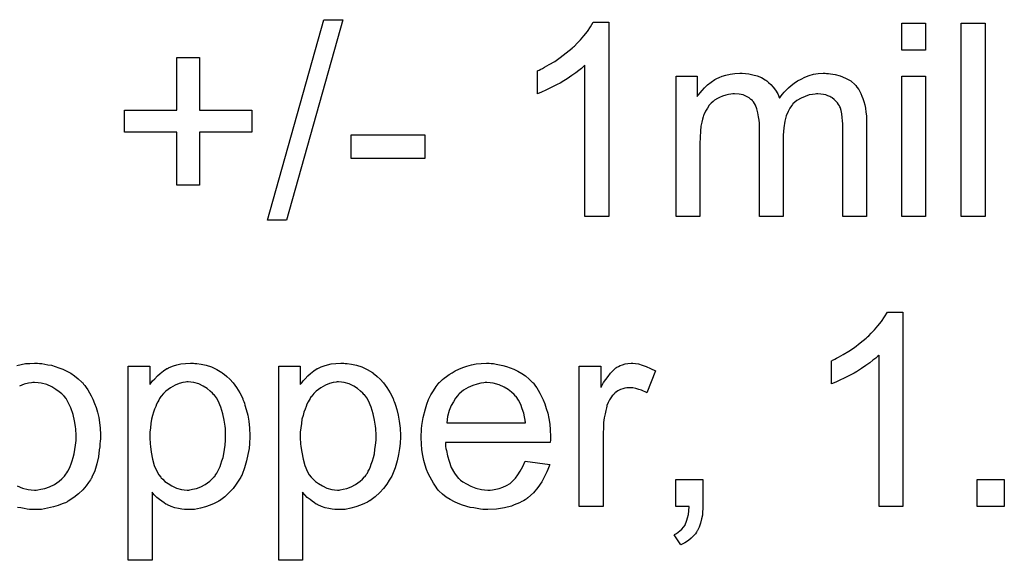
# Model space of a CAD drawing. Extents: x -1.6 to 9, y -2.8 to 5.2.
# Tile 174 of 197: x 6.259 to 6.666, y 3.224 to 3.447. Entities that reach past the tile are written whole.
import ezdxf

# ---------------------------------------------------------------- set-up
doc = ezdxf.new("R2010")
doc.units = 0
doc.layers.add('dfn6-15-57-c_document', color=1, linetype='CONTINUOUS')

msp = doc.modelspace()

# ---------------------------------------------------------------- linework, layer by layer
at = {"layer": 'dfn6-15-57-c_document', "color": 1}
for points in [[(6.369218, 3.364564), (6.361351, 3.364564), (6.384607, 3.447405), (6.392474, 3.447405), (6.369218, 3.364564)], [(6.502505, 3.365952), (6.49267, 3.365952), (6.49267, 3.428546), (6.492555, 3.42843), (6.491976, 3.427967), (6.491282, 3.427273), (6.490125, 3.426463), (6.488852, 3.425422), (6.487233, 3.424265), (6.485381, 3.422992), (6.483299, 3.42172), (6.483183, 3.42172), (6.483067, 3.421604), (6.482373, 3.421141), (6.481216, 3.420562), (6.479828, 3.419868), (6.478208, 3.419058), (6.476472, 3.418249), (6.474737, 3.417439), (6.473001, 3.416744), (6.473001, 3.426232), (6.473117, 3.426232), (6.473349, 3.426463), (6.473811, 3.426579), (6.47439, 3.426926), (6.475084, 3.427273), (6.475894, 3.427736), (6.477861, 3.428893), (6.480175, 3.430166), (6.482489, 3.431785), (6.484918, 3.433637), (6.487348, 3.435604), (6.487464, 3.435719), (6.48758, 3.435835), (6.487927, 3.436182), (6.48839, 3.436529), (6.489431, 3.437686), (6.490819, 3.439075), (6.492208, 3.440694), (6.493712, 3.442546), (6.494984, 3.444397), (6.496141, 3.446364), (6.502505, 3.446364), (6.502505, 3.365952)], [(6.633593, 3.434794), (6.623758, 3.434794), (6.623758, 3.446017), (6.633593, 3.446017), (6.633593, 3.434794)], [(6.658237, 3.365952), (6.648403, 3.365952), (6.648403, 3.446017), (6.658237, 3.446017), (6.658237, 3.365952)], [(6.33312, 3.410034), (6.354872, 3.410034), (6.354872, 3.400894), (6.33312, 3.400894), (6.33312, 3.37891), (6.323864, 3.37891), (6.323864, 3.400894), (6.302113, 3.400894), (6.302113, 3.410034), (6.323864, 3.410034), (6.323864, 3.431785), (6.33312, 3.431785), (6.33312, 3.410034)], [(6.592635, 3.425191), (6.593445, 3.425191), (6.594255, 3.425075), (6.596222, 3.424728), (6.598305, 3.424149), (6.600503, 3.423224), (6.602701, 3.422067), (6.604552, 3.420447), (6.604784, 3.420215), (6.605247, 3.419521), (6.606056, 3.41848), (6.606404, 3.41767), (6.606866, 3.41686), (6.607329, 3.415819), (6.607676, 3.414778), (6.608139, 3.41362), (6.608486, 3.412232), (6.608717, 3.410844), (6.608949, 3.409224), (6.60918, 3.407604), (6.60918, 3.405753), (6.60918, 3.365952), (6.599346, 3.365952), (6.599346, 3.402398), (6.599346, 3.402513), (6.599346, 3.402629), (6.599346, 3.403323), (6.599346, 3.404365), (6.59923, 3.405637), (6.599114, 3.407026), (6.598999, 3.408414), (6.598767, 3.409802), (6.59842, 3.410844), (6.59842, 3.410959), (6.598189, 3.411307), (6.597957, 3.411769), (6.59761, 3.412348), (6.597148, 3.413042), (6.596569, 3.413736), (6.595875, 3.41443), (6.594949, 3.415125), (6.594833, 3.41524), (6.594486, 3.415356), (6.594024, 3.415587), (6.593214, 3.415934), (6.592404, 3.416282), (6.591363, 3.416513), (6.590321, 3.416629), (6.589048, 3.416744), (6.58847, 3.416744), (6.588007, 3.416629), (6.58685, 3.416513), (6.585462, 3.416282), (6.583842, 3.415703), (6.582106, 3.415009), (6.580371, 3.413968), (6.578751, 3.412579), (6.578636, 3.412348), (6.578173, 3.411769), (6.577479, 3.410844), (6.576784, 3.409455), (6.575974, 3.407604), (6.575396, 3.405406), (6.574933, 3.402745), (6.574702, 3.399621), (6.574702, 3.365952), (6.564867, 3.365952), (6.564867, 3.403555), (6.564867, 3.40367), (6.564867, 3.403902), (6.564867, 3.404133), (6.564867, 3.404596), (6.564752, 3.405869), (6.56452, 3.407257), (6.564289, 3.408877), (6.563826, 3.410497), (6.563247, 3.412001), (6.562438, 3.413389), (6.562322, 3.413505), (6.561975, 3.413968), (6.561396, 3.41443), (6.560586, 3.415125), (6.559545, 3.415703), (6.558157, 3.416282), (6.556537, 3.416629), (6.55457, 3.416744), (6.553876, 3.416744), (6.553066, 3.416629), (6.55214, 3.416513), (6.550983, 3.416166), (6.549595, 3.415819), (6.548322, 3.41524), (6.546934, 3.414546), (6.546818, 3.41443), (6.546355, 3.414083), (6.545777, 3.41362), (6.544967, 3.412926), (6.544157, 3.412001), (6.543347, 3.410844), (6.542537, 3.409571), (6.541843, 3.408067), (6.541727, 3.407836), (6.541611, 3.407257), (6.54138, 3.406331), (6.541033, 3.405059), (6.540686, 3.403323), (6.540454, 3.401241), (6.540339, 3.398811), (6.540223, 3.396034), (6.540223, 3.365952), (6.530389, 3.365952), (6.530389, 3.424034), (6.539182, 3.424034), (6.539182, 3.415703), (6.539297, 3.415934), (6.539645, 3.416397), (6.540339, 3.417207), (6.541149, 3.418133), (6.54219, 3.41929), (6.543463, 3.420447), (6.544851, 3.421604), (6.546471, 3.422645), (6.546702, 3.422761), (6.547281, 3.423108), (6.548206, 3.423455), (6.549479, 3.424034), (6.550983, 3.424496), (6.552719, 3.424843), (6.554686, 3.425191), (6.556768, 3.425306), (6.55781, 3.425306), (6.559082, 3.425191), (6.560471, 3.424959), (6.562206, 3.424612), (6.563942, 3.424149), (6.565677, 3.423455), (6.567297, 3.422529), (6.567528, 3.422414), (6.567991, 3.422067), (6.568685, 3.421488), (6.569611, 3.420562), (6.570537, 3.419521), (6.571578, 3.418249), (6.572503, 3.416744), (6.573198, 3.415009), (6.573313, 3.415125), (6.573545, 3.415472), (6.573892, 3.415934), (6.57447, 3.416629), (6.575164, 3.417439), (6.575974, 3.418249), (6.5769, 3.419174), (6.578057, 3.420215), (6.57933, 3.421141), (6.580602, 3.422067), (6.582106, 3.422876), (6.583726, 3.423686), (6.585462, 3.424381), (6.587313, 3.424843), (6.589164, 3.425191), (6.591247, 3.425306), (6.592057, 3.425306), (6.592635, 3.425191)], [(6.633593, 3.365952), (6.623758, 3.365952), (6.623758, 3.424034), (6.633593, 3.424034), (6.633593, 3.365952)], [(6.426374, 3.390018), (6.395945, 3.390018), (6.395945, 3.399852), (6.426374, 3.399852), (6.426374, 3.390018)], [(6.624221, 3.246041), (6.614387, 3.246041), (6.614387, 3.308634), (6.614271, 3.308519), (6.613693, 3.308056), (6.612998, 3.307362), (6.611841, 3.306552), (6.610569, 3.30551), (6.608949, 3.304353), (6.607098, 3.303081), (6.605015, 3.301808), (6.604899, 3.301808), (6.604784, 3.301692), (6.60409, 3.301229), (6.602932, 3.300651), (6.601544, 3.299957), (6.599924, 3.299147), (6.598189, 3.298337), (6.596453, 3.297527), (6.594718, 3.296833), (6.594718, 3.30632), (6.594833, 3.30632), (6.595065, 3.306552), (6.595528, 3.306667), (6.596106, 3.307015), (6.5968, 3.307362), (6.59761, 3.307824), (6.599577, 3.308981), (6.601891, 3.310254), (6.604205, 3.311874), (6.606635, 3.313725), (6.609065, 3.315692), (6.60918, 3.315808), (6.609296, 3.315923), (6.609643, 3.316271), (6.610106, 3.316618), (6.611147, 3.317775), (6.612536, 3.319163), (6.613924, 3.320783), (6.615428, 3.322634), (6.616701, 3.324485), (6.617858, 3.326452), (6.624221, 3.326452), (6.624221, 3.246041)], [(6.257568, 3.304353), (6.261155, 3.305163), (6.263006, 3.305279), (6.264973, 3.305395), (6.26613, 3.305395), (6.26694, 3.305279)], [(6.26694, 3.305279), (6.267981, 3.305163), (6.269138, 3.304932), (6.270411, 3.3047), (6.271915, 3.304469), (6.275039, 3.303428), (6.276658, 3.302849), (6.278278, 3.302039), (6.279898, 3.301229), (6.281518, 3.300073), (6.283022, 3.298916), (6.284526, 3.297527), (6.284642, 3.297411), (6.284873, 3.29718), (6.28522, 3.296717), (6.285683, 3.296139), (6.286262, 3.295329), (6.286956, 3.294287), (6.28765, 3.293131), (6.288344, 3.291858), (6.289038, 3.290469), (6.289733, 3.288734), (6.290427, 3.286998), (6.291005, 3.285032), (6.291468, 3.282949), (6.291815, 3.280751), (6.292047, 3.278437), (6.292162, 3.275891), (6.292162, 3.275776), (6.292162, 3.275428), (6.292162, 3.27485), (6.292162, 3.27404), (6.292047, 3.273114), (6.291931, 3.271957), (6.291931, 3.2708), (6.291699, 3.269528), (6.291352, 3.266635), (6.290658, 3.263743), (6.289848, 3.26085), (6.288691, 3.258189), (6.288691, 3.258073), (6.288576, 3.257958), (6.288344, 3.257611), (6.288113, 3.257148), (6.287303, 3.255991), (6.286262, 3.254602), (6.284873, 3.252983), (6.283138, 3.251363), (6.281171, 3.249743), (6.278857, 3.248239), (6.278741, 3.248239), (6.278625, 3.248123), (6.278278, 3.247892), (6.2777, 3.24766), (6.277121, 3.247429), (6.276427, 3.247198), (6.274692, 3.246503), (6.272725, 3.245925), (6.270295, 3.245346), (6.26775, 3.244884), (6.264973, 3.244768), (6.263816, 3.244768), (6.26289, 3.244884), (6.261849, 3.244999), (6.260692, 3.245231), (6.259303, 3.245462), (6.257915, 3.245693)], [(6.331269, 3.305279), (6.332079, 3.305163), (6.333814, 3.304932), (6.335897, 3.304469), (6.338095, 3.303775), (6.340293, 3.302734), (6.342492, 3.301461), (6.342608, 3.301461), (6.342723, 3.301229), (6.343417, 3.300767), (6.344459, 3.299841), (6.345731, 3.298684), (6.34712, 3.29718), (6.348508, 3.295329), (6.349897, 3.293131), (6.351054, 3.290701), (6.351054, 3.290585), (6.351169, 3.290354), (6.351285, 3.290007), (6.351516, 3.289544), (6.351748, 3.28885), (6.351979, 3.28804), (6.352558, 3.286189), (6.353136, 3.283874), (6.353599, 3.281329), (6.353946, 3.278437), (6.354062, 3.275428), (6.354062, 3.275313), (6.354062, 3.275081), (6.354062, 3.274619), (6.354062, 3.273924), (6.353946, 3.273114), (6.353946, 3.272189), (6.353715, 3.270106), (6.353252, 3.267561), (6.352673, 3.2649), (6.351864, 3.262123), (6.350822, 3.259346), (6.350822, 3.25923), (6.350707, 3.258999), (6.350475, 3.258652), (6.350244, 3.258189), (6.349434, 3.256916), (6.348392, 3.255297), (6.34712, 3.253561), (6.3455, 3.251826), (6.343649, 3.25009), (6.34145, 3.24847), (6.341335, 3.24847), (6.341219, 3.248355), (6.340872, 3.248123), (6.340409, 3.247892), (6.339252, 3.247313), (6.337632, 3.246619), (6.335666, 3.245925), (6.333583, 3.245346), (6.331153, 3.244884), (6.328724, 3.244768), (6.327914, 3.244768), (6.326988, 3.244884), (6.325831, 3.244999), (6.324443, 3.245231), (6.322939, 3.245578), (6.321434, 3.246041), (6.31993, 3.246735), (6.319815, 3.246851), (6.319236, 3.247082), (6.318542, 3.247545), (6.317616, 3.248239), (6.316691, 3.248933), (6.315534, 3.249859), (6.314492, 3.2509), (6.313567, 3.252057), (6.313567, 3.223826), (6.303732, 3.223826), (6.303732, 3.304122), (6.312641, 3.304122), (6.312641, 3.296486), (6.312757, 3.296717), (6.31322, 3.29718), (6.313798, 3.29799), (6.314724, 3.298916), (6.315765, 3.300073), (6.316922, 3.301114), (6.31831, 3.302155), (6.319699, 3.303081), (6.31993, 3.303196), (6.320393, 3.303428), (6.321319, 3.303775), (6.322476, 3.304238), (6.323864, 3.3047), (6.325484, 3.305048), (6.327335, 3.305279), (6.329418, 3.305395), (6.33069, 3.305395), (6.331269, 3.305279)], [(6.393516, 3.305279), (6.394325, 3.305163), (6.396061, 3.304932), (6.398144, 3.304469), (6.400342, 3.303775), (6.40254, 3.302734), (6.404738, 3.301461), (6.404854, 3.301461), (6.40497, 3.301229), (6.405664, 3.300767), (6.406705, 3.299841), (6.407978, 3.298684), (6.409366, 3.29718), (6.410755, 3.295329), (6.412143, 3.293131), (6.4133, 3.290701), (6.4133, 3.290585), (6.413416, 3.290354), (6.413532, 3.290007), (6.413763, 3.289544), (6.413994, 3.28885), (6.414226, 3.28804), (6.414804, 3.286189), (6.415383, 3.283874), (6.415846, 3.281329), (6.416193, 3.278437), (6.416308, 3.275428), (6.416308, 3.275313), (6.416308, 3.275081), (6.416308, 3.274619), (6.416308, 3.273924), (6.416193, 3.273114), (6.416193, 3.272189), (6.415961, 3.270106), (6.415498, 3.267561), (6.41492, 3.2649), (6.41411, 3.262123), (6.413069, 3.259346), (6.413069, 3.25923), (6.412953, 3.258999), (6.412722, 3.258652), (6.41249, 3.258189), (6.41168, 3.256916), (6.410639, 3.255297), (6.409366, 3.253561), (6.407747, 3.251826), (6.405895, 3.25009), (6.403697, 3.24847), (6.403581, 3.24847), (6.403466, 3.248355), (6.403119, 3.248123), (6.402656, 3.247892), (6.401499, 3.247313), (6.399879, 3.246619), (6.397912, 3.245925), (6.395829, 3.245346), (6.3934, 3.244884), (6.39097, 3.244768), (6.39016, 3.244768), (6.389235, 3.244884), (6.388078, 3.244999), (6.386689, 3.245231), (6.385185, 3.245578), (6.383681, 3.246041), (6.382177, 3.246735), (6.382061, 3.246851), (6.381483, 3.247082), (6.380788, 3.247545), (6.379863, 3.248239), (6.378937, 3.248933), (6.37778, 3.249859), (6.376739, 3.2509), (6.375813, 3.252057), (6.375813, 3.223826), (6.365979, 3.223826), (6.365979, 3.304122), (6.374888, 3.304122), (6.374888, 3.296486), (6.375003, 3.296717), (6.375466, 3.29718), (6.376045, 3.29799), (6.37697, 3.298916), (6.378012, 3.300073), (6.379169, 3.301114), (6.380557, 3.302155), (6.381945, 3.303081), (6.382177, 3.303196), (6.38264, 3.303428), (6.383565, 3.303775), (6.384722, 3.304238), (6.386111, 3.3047), (6.38773, 3.305048), (6.389582, 3.305279), (6.391664, 3.305395), (6.392937, 3.305395), (6.393516, 3.305279)], [(6.453911, 3.305279), (6.454837, 3.305163), (6.455993, 3.304932), (6.457266, 3.3047), (6.45877, 3.304353), (6.460159, 3.304006), (6.461779, 3.303428), (6.463283, 3.302849), (6.464902, 3.302039), (6.466522, 3.301114), (6.468142, 3.300073), (6.469646, 3.2988), (6.471034, 3.297411), (6.47115, 3.297296), (6.471382, 3.297064), (6.471729, 3.296602), (6.472191, 3.295907), (6.47277, 3.295097), (6.473349, 3.294172), (6.474043, 3.293015), (6.474737, 3.291626), (6.475431, 3.290122), (6.476125, 3.288503), (6.476704, 3.286651), (6.477282, 3.284684), (6.477745, 3.282486), (6.478092, 3.280172), (6.478324, 3.277742), (6.478439, 3.275081), (6.478439, 3.274966), (6.478439, 3.274503), (6.478439, 3.273693), (6.478324, 3.272536), (6.434936, 3.272536), (6.434936, 3.27242), (6.434936, 3.272073), (6.435052, 3.27161), (6.435052, 3.270916), (6.435167, 3.270106), (6.435399, 3.269181), (6.435746, 3.267098), (6.43644, 3.264784), (6.437366, 3.262239), (6.438639, 3.259925), (6.440258, 3.257842), (6.440374, 3.257842), (6.44049, 3.257611), (6.441184, 3.257032), (6.442225, 3.256222), (6.443614, 3.255412), (6.445465, 3.254487), (6.447547, 3.253677), (6.449861, 3.253098), (6.451134, 3.252983), (6.452523, 3.252867), (6.453448, 3.252867), (6.454489, 3.252983), (6.455762, 3.253214), (6.45715, 3.253561), (6.45877, 3.254024), (6.460274, 3.254718), (6.461779, 3.255644), (6.461894, 3.255759), (6.462473, 3.256222), (6.463167, 3.256916), (6.463977, 3.257842), (6.464902, 3.259115), (6.465944, 3.260735), (6.466985, 3.262586), (6.467911, 3.264784), (6.478092, 3.263511), (6.478092, 3.263396), (6.477976, 3.263164), (6.477861, 3.262701), (6.477629, 3.262007), (6.477282, 3.261313), (6.476935, 3.260387), (6.47601, 3.258421), (6.474853, 3.256222), (6.473233, 3.253908), (6.471382, 3.25171), (6.469068, 3.249627), (6.468952, 3.249627), (6.468721, 3.249396), (6.468373, 3.249164), (6.467911, 3.248817), (6.467216, 3.24847), (6.466522, 3.248123), (6.465597, 3.24766), (6.464555, 3.247198), (6.463398, 3.246735), (6.462241, 3.246272), (6.459349, 3.245578), (6.456109, 3.244999), (6.452523, 3.244768), (6.45125, 3.244768), (6.45044, 3.244884), (6.449399, 3.244999), (6.448126, 3.245231), (6.446738, 3.245462), (6.445233, 3.245693), (6.441994, 3.246619), (6.440258, 3.247313), (6.438639, 3.248008), (6.436903, 3.248933), (6.435283, 3.249974), (6.433779, 3.251131), (6.432275, 3.25252), (6.432159, 3.252635), (6.431928, 3.252867), (6.431581, 3.25333), (6.431118, 3.254024), (6.430539, 3.254834), (6.429961, 3.255759), (6.429267, 3.256916), (6.428573, 3.258189), (6.427878, 3.259693), (6.427184, 3.261313), (6.426606, 3.263164), (6.426027, 3.265131), (6.425564, 3.267214), (6.425217, 3.269528), (6.424986, 3.271957), (6.42487, 3.274503), (6.42487, 3.274619), (6.42487, 3.275197), (6.42487, 3.275891), (6.424986, 3.276932), (6.425102, 3.278205), (6.425217, 3.279594), (6.425449, 3.281213), (6.425796, 3.282833), (6.426721, 3.286536), (6.4273, 3.288387), (6.427994, 3.290354), (6.42892, 3.292205), (6.429961, 3.29394), (6.431118, 3.295676), (6.432391, 3.297296), (6.432506, 3.297411), (6.432738, 3.297643), (6.433201, 3.29799), (6.433779, 3.298568), (6.434473, 3.299147), (6.435399, 3.299841), (6.43644, 3.300651), (6.437713, 3.301345), (6.438986, 3.302155), (6.44049, 3.302849), (6.442109, 3.303544), (6.443845, 3.304122), (6.445696, 3.3047), (6.447663, 3.305048), (6.449746, 3.305279), (6.451944, 3.305395), (6.453101, 3.305395), (6.453911, 3.305279)], [(6.513612, 3.305279), (6.514885, 3.305048), (6.516389, 3.304585), (6.518009, 3.304006), (6.51986, 3.303196), (6.521827, 3.302155), (6.51824, 3.293131), (6.518124, 3.293246), (6.517662, 3.293478), (6.516967, 3.293825), (6.516042, 3.294172), (6.515001, 3.294519), (6.513728, 3.294866), (6.512455, 3.295097), (6.511182, 3.295213), (6.510604, 3.295213), (6.510025, 3.295097), (6.509216, 3.294982), (6.508406, 3.29475), (6.507364, 3.294403), (6.506323, 3.29394), (6.505397, 3.293246), (6.505282, 3.293131), (6.504935, 3.292899), (6.504587, 3.292436), (6.504009, 3.291858), (6.503431, 3.291048), (6.502852, 3.290122), (6.502274, 3.289081), (6.501811, 3.287808), (6.501695, 3.287577), (6.501579, 3.286883), (6.501348, 3.285841), (6.501001, 3.284453), (6.500654, 3.282718), (6.500422, 3.280751), (6.500307, 3.278668), (6.500191, 3.276354), (6.500191, 3.246041), (6.490356, 3.246041), (6.490356, 3.304122), (6.499265, 3.304122), (6.499265, 3.295329), (6.499381, 3.295445), (6.499844, 3.296254), (6.500422, 3.297296), (6.501348, 3.298568), (6.502274, 3.299841), (6.503315, 3.301229), (6.504356, 3.302387), (6.505397, 3.303312), (6.505513, 3.303428), (6.50586, 3.303659), (6.506554, 3.304006), (6.507249, 3.304353), (6.508174, 3.3047), (6.509331, 3.305048), (6.510488, 3.305279), (6.511761, 3.305395), (6.512571, 3.305395), (6.513612, 3.305279)], [(6.257799, 3.254602), (6.259882, 3.253677), (6.262312, 3.253098), (6.263584, 3.252983), (6.264973, 3.252867), (6.265667, 3.252867), (6.266245, 3.252983), (6.267518, 3.253214), (6.269254, 3.253561), (6.271105, 3.254255), (6.273188, 3.255181), (6.275154, 3.256569), (6.276196, 3.257495), (6.277121, 3.258421), (6.277237, 3.258536), (6.277353, 3.258652), (6.277584, 3.258999), (6.277931, 3.259462), (6.278278, 3.26004), (6.278741, 3.260735), (6.279204, 3.26166), (6.279667, 3.262586), (6.28013, 3.263743), (6.280477, 3.265015), (6.280939, 3.266404), (6.281287, 3.267908), (6.281634, 3.269643), (6.281865, 3.271379), (6.282096, 3.273346), (6.282096, 3.275428), (6.282096, 3.275544), (6.282096, 3.275891), (6.282096, 3.27647), (6.281981, 3.277164), (6.281981, 3.27809), (6.281865, 3.279131), (6.281518, 3.281561), (6.280939, 3.284106), (6.280014, 3.286883), (6.278741, 3.289428), (6.278047, 3.290701), (6.277121, 3.291742), (6.277121, 3.291858), (6.27689, 3.291974), (6.276196, 3.292668), (6.275154, 3.293478), (6.273766, 3.294519), (6.27203, 3.29556), (6.269948, 3.296486), (6.267634, 3.297064), (6.266361, 3.29718), (6.264973, 3.297296)], [(6.264973, 3.297296), (6.264279, 3.297296), (6.2637, 3.29718), (6.262427, 3.297064), (6.260692, 3.296602), (6.258725, 3.295907)], [(6.328492, 3.297643), (6.327914, 3.297643), (6.327451, 3.297527), (6.326294, 3.297296), (6.32479, 3.296949), (6.323054, 3.296254), (6.321203, 3.295213), (6.320162, 3.294519), (6.319236, 3.293709), (6.31831, 3.292783), (6.317385, 3.291742), (6.317385, 3.291626), (6.317154, 3.291511), (6.316922, 3.291164), (6.316691, 3.290701), (6.316344, 3.290007), (6.315881, 3.289312), (6.315418, 3.288387), (6.315071, 3.287461), (6.314608, 3.286304), (6.314145, 3.285032), (6.313798, 3.283643), (6.313335, 3.282139), (6.313104, 3.280403), (6.312873, 3.278668), (6.312641, 3.276817), (6.312641, 3.274734), (6.312641, 3.274619), (6.312641, 3.274271), (6.312641, 3.273693), (6.312757, 3.272883), (6.312757, 3.271957), (6.312873, 3.270916), (6.31322, 3.268486), (6.313798, 3.26571), (6.314492, 3.263048), (6.315649, 3.260387), (6.316344, 3.25923), (6.317154, 3.258189), (6.317385, 3.257958), (6.317963, 3.257379), (6.318889, 3.256454), (6.320162, 3.255528), (6.321782, 3.254602), (6.323633, 3.253677), (6.325715, 3.253098), (6.326872, 3.252983), (6.328029, 3.252867), (6.328724, 3.252867), (6.329186, 3.252983), (6.330343, 3.253214), (6.331963, 3.253561), (6.333699, 3.254255), (6.33555, 3.255181), (6.337401, 3.256569), (6.338327, 3.257379), (6.339252, 3.258305), (6.339252, 3.258421), (6.339484, 3.258536), (6.339715, 3.258883), (6.339946, 3.259346), (6.340409, 3.259925), (6.340756, 3.260735), (6.341219, 3.261544), (6.341682, 3.262586), (6.342029, 3.263627), (6.342492, 3.265015), (6.342955, 3.266404), (6.343302, 3.267908), (6.343533, 3.269643), (6.343765, 3.271495), (6.343996, 3.273461), (6.343996, 3.275544), (6.343996, 3.27566), (6.343996, 3.276007), (6.343996, 3.276585), (6.34388, 3.277395), (6.34388, 3.278321), (6.343765, 3.279362), (6.343417, 3.281792), (6.342839, 3.284453), (6.342029, 3.287114), (6.340872, 3.289775), (6.340178, 3.291048), (6.339368, 3.292089), (6.339368, 3.292205), (6.339136, 3.292321), (6.338558, 3.293015), (6.337632, 3.293825), (6.33636, 3.294866), (6.33474, 3.295907), (6.332889, 3.296833), (6.330806, 3.297411), (6.329649, 3.297527), (6.328492, 3.297643)], [(6.390739, 3.297643), (6.39016, 3.297643), (6.389697, 3.297527), (6.38854, 3.297296), (6.387036, 3.296949), (6.385301, 3.296254), (6.38345, 3.295213), (6.382408, 3.294519), (6.381483, 3.293709), (6.380557, 3.292783), (6.379632, 3.291742), (6.379632, 3.291626), (6.3794, 3.291511), (6.379169, 3.291164), (6.378937, 3.290701), (6.37859, 3.290007), (6.378127, 3.289312), (6.377665, 3.288387), (6.377318, 3.287461), (6.376855, 3.286304), (6.376392, 3.285032), (6.376045, 3.283643), (6.375582, 3.282139), (6.375351, 3.280403), (6.375119, 3.278668), (6.374888, 3.276817), (6.374888, 3.274734), (6.374888, 3.274619), (6.374888, 3.274271), (6.374888, 3.273693), (6.375003, 3.272883), (6.375003, 3.271957), (6.375119, 3.270916), (6.375466, 3.268486), (6.376045, 3.26571), (6.376739, 3.263048), (6.377896, 3.260387), (6.37859, 3.25923), (6.3794, 3.258189), (6.379632, 3.257958), (6.38021, 3.257379), (6.381136, 3.256454), (6.382408, 3.255528), (6.384028, 3.254602), (6.385879, 3.253677), (6.387962, 3.253098), (6.389119, 3.252983), (6.390276, 3.252867), (6.39097, 3.252867), (6.391433, 3.252983), (6.39259, 3.253214), (6.39421, 3.253561), (6.395945, 3.254255), (6.397796, 3.255181), (6.399648, 3.256569), (6.400573, 3.257379), (6.401499, 3.258305), (6.401499, 3.258421), (6.40173, 3.258536), (6.401962, 3.258883), (6.402193, 3.259346), (6.402656, 3.259925), (6.403003, 3.260735), (6.403466, 3.261544), (6.403928, 3.262586), (6.404276, 3.263627), (6.404738, 3.265015), (6.405201, 3.266404), (6.405548, 3.267908), (6.40578, 3.269643), (6.406011, 3.271495), (6.406243, 3.273461), (6.406243, 3.275544), (6.406243, 3.27566), (6.406243, 3.276007), (6.406243, 3.276585), (6.406127, 3.277395), (6.406127, 3.278321), (6.406011, 3.279362), (6.405664, 3.281792), (6.405086, 3.284453), (6.404276, 3.287114), (6.403119, 3.289775), (6.402424, 3.291048), (6.401614, 3.292089), (6.401614, 3.292205), (6.401383, 3.292321), (6.400805, 3.293015), (6.399879, 3.293825), (6.398606, 3.294866), (6.396986, 3.295907), (6.395135, 3.296833), (6.393053, 3.297411), (6.391896, 3.297527), (6.390739, 3.297643)], [(6.45206, 3.297296), (6.451365, 3.297296), (6.450903, 3.29718), (6.44963, 3.297064), (6.448126, 3.296717), (6.446275, 3.296139), (6.444308, 3.295329), (6.442457, 3.294172), (6.440605, 3.292668), (6.440374, 3.292436), (6.439911, 3.291858), (6.439101, 3.290816), (6.438291, 3.289428), (6.437366, 3.287808), (6.436556, 3.285726), (6.435862, 3.283296), (6.435515, 3.280635), (6.468026, 3.280635), (6.468026, 3.280751), (6.468026, 3.280982), (6.467911, 3.281329), (6.467911, 3.281792), (6.467679, 3.28318), (6.467332, 3.284684), (6.466754, 3.286536), (6.466175, 3.288271), (6.465249, 3.290007), (6.464208, 3.291511), (6.464208, 3.291626), (6.463977, 3.291742), (6.463398, 3.292436), (6.462357, 3.293362), (6.460969, 3.294403), (6.459233, 3.295445), (6.45715, 3.29637), (6.454721, 3.297064), (6.453448, 3.29718), (6.45206, 3.297296)], [(6.541496, 3.246041), (6.541496, 3.245925), (6.541496, 3.245809), (6.541496, 3.245462), (6.541496, 3.244999), (6.54138, 3.243958), (6.541264, 3.242454), (6.540917, 3.24095), (6.54057, 3.239214), (6.539992, 3.237595), (6.539297, 3.23609), (6.539182, 3.235975), (6.538835, 3.235512), (6.538372, 3.234818), (6.537562, 3.233892), (6.536636, 3.232966), (6.535479, 3.232041), (6.533975, 3.231), (6.532355, 3.23019), (6.529579, 3.234355), (6.529694, 3.234471), (6.530042, 3.234586), (6.53062, 3.234933), (6.531314, 3.235396), (6.532008, 3.235975), (6.532818, 3.236669), (6.533512, 3.237479), (6.534091, 3.238404), (6.534207, 3.23852), (6.534322, 3.238867), (6.534554, 3.239561), (6.534901, 3.240371), (6.535132, 3.241413), (6.535479, 3.242801), (6.535711, 3.244305), (6.535827, 3.246041), (6.530273, 3.246041), (6.530273, 3.257264), (6.541496, 3.257264), (6.541496, 3.246041)], [(6.66622, 3.246041), (6.654998, 3.246041), (6.654998, 3.257264), (6.66622, 3.257264), (6.66622, 3.246041)]]:
    msp.add_lwpolyline(points, dxfattribs=at)

doc.saveas('drawing.dxf')
